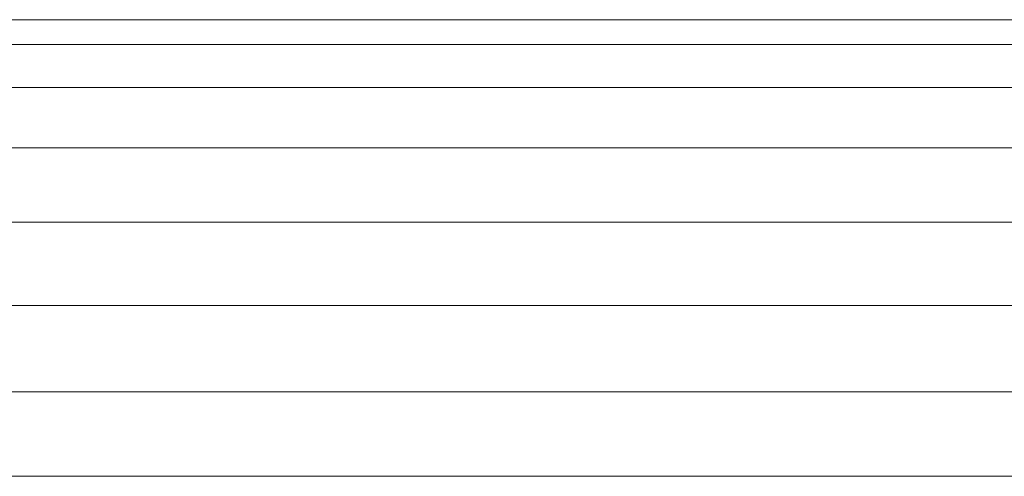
# Model space of a CAD drawing. Header units: millimetres. Extents: x -56182 to 286826, y -36685 to 98759.
# Tile 37 of 97: x -50922.79 to -50918.55, y 603 to 604.97. Entities that reach past the tile are written whole.
import ezdxf

# ---------------------------------------------------------------- set-up
doc = ezdxf.new("R2010")
doc.units = ezdxf.units.MM
doc.layers.add('Furniture-1', color=7, linetype='Continuous', lineweight=9, true_color=0xaaaaaa)
doc.layers.add('Kohvikulaud-1', color=7, linetype='Continuous', lineweight=9, true_color=0xaaaaaa)

# ---------------------------------------------------------------- blocks, each defined once
blk = doc.blocks.new('MA_Kohvikulaud - Kohvikulaud_DWG-V224-Sisevaade 1')
at = {"layer": 'Kohvikulaud-1'}
for p, q in [((-50916.3072, 604.9666), (-51812.3071, 604.9666)), ((-51812.3071, 604.8596), (-50916.3072, 604.8596)), ((-51812.3071, 604.674), (-50916.3072, 604.674)), ((-51812.3071, 604.4142), (-50916.3072, 604.4142)), ((-51812.3071, 604.0944), (-50916.3072, 604.0944)), ((-51812.3071, 603.7362), (-50916.3072, 603.7362)), ((-51812.3071, 603.3639), (-50916.3072, 603.3639)), ((-51812.3071, 603), (-50916.3072, 603))]:
    blk.add_line(p, q, dxfattribs=at)
blk = doc.blocks.new('MA_Kohvikulaud - MA_Kohvikulaud-V225-Sisevaade 1')
blk.add_blockref('MA_Kohvikulaud - Kohvikulaud_DWG-V224-Sisevaade 1', (0, 0))

msp = doc.modelspace()

# ---------------------------------------------------------------- block references
at = {"layer": 'Furniture-1'}
msp.add_blockref('MA_Kohvikulaud - MA_Kohvikulaud-V225-Sisevaade 1', (0, 0), dxfattribs=at)

doc.saveas('drawing.dxf')
